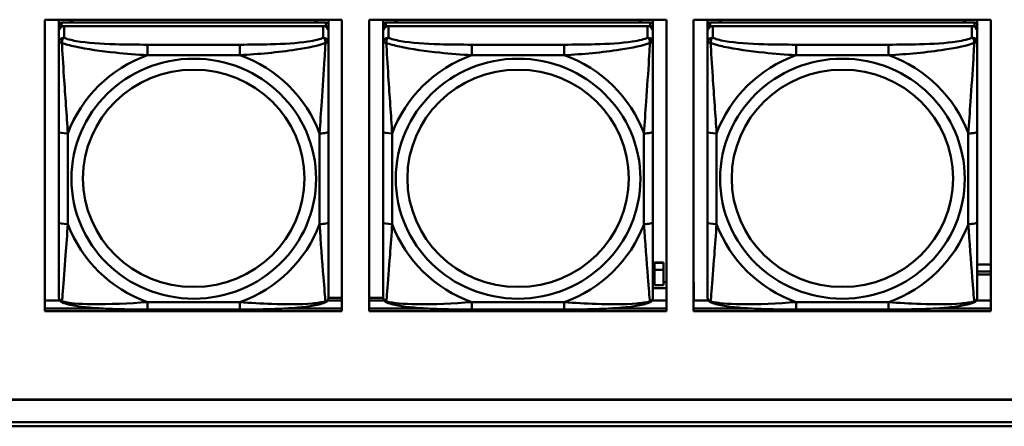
# Model space of a CAD drawing. Header units: inches. Extents: x 7.7 to 68.4, y -5.1 to 39.9.
# Tile 89 of 172: x 47.1 to 49.3, y 13.7 to 14.6. Entities that reach past the tile are written whole.
import ezdxf

# ---------------------------------------------------------------- set-up
doc = ezdxf.new("R2010")
doc.units = ezdxf.units.IN
doc.header["$MEASUREMENT"] = 0
doc.layers.add('Visible Edges(ROSSANSI)', color=7, linetype='Continuous', lineweight=50)
doc.layers.add('Visible Tangent Edges(ROSSANSI)', color=7, linetype='Continuous', lineweight=50)

msp = doc.modelspace()

# ---------------------------------------------------------------- linework, layer by layer
at = {"layer": 'Visible Edges(ROSSANSI)'}
for p, q in [((47.1561, 13.9499), (47.1561, 14.5886)), ((47.1561, 14.5886), (47.8066, 14.5886)), ((47.1868, 14.0363), (47.1868, 14.5886)), ((47.1868, 14.5886), (47.1868, 14.5861)), ((47.1868, 14.5833), (47.1868, 14.5861)), ((47.1868, 14.5466), (47.1868, 14.5833)), ((47.7714, 14.5824), (47.1927, 14.5824)), ((47.1927, 14.5742), (47.7714, 14.5742)), ((47.7655, 14.5742), (47.1986, 14.5742)), ((47.2134, 14.5824), (47.2134, 14.5886)), ((47.2171, 14.5824), (47.2141, 14.5886)), ((47.7501, 14.5886), (47.747, 14.5824)), ((47.7508, 14.5886), (47.7508, 14.5824)), ((47.7773, 14.5886), (47.7773, 14.5767)), ((47.7773, 14.5684), (47.7773, 14.5766)), ((47.8066, 14.5886), (47.8066, 13.9499)), ((47.8661, 13.9499), (47.8661, 14.5886)), ((47.8661, 14.5886), (48.5166, 14.5886)), ((47.8968, 14.0363), (47.8968, 14.5886)), ((47.8968, 14.5886), (47.8968, 14.5861)), ((47.8968, 14.5833), (47.8968, 14.5861)), ((47.8968, 14.5466), (47.8968, 14.5833)), ((48.4814, 14.5824), (47.9027, 14.5824)), ((47.9027, 14.5742), (48.4814, 14.5742)), ((48.4755, 14.5742), (47.9086, 14.5742)), ((47.9234, 14.5824), (47.9234, 14.5886)), ((47.9271, 14.5824), (47.9241, 14.5886)), ((48.4601, 14.5886), (48.457, 14.5824)), ((48.4608, 14.5886), (48.4608, 14.5824)), ((48.4873, 14.5886), (48.4873, 14.5767)), ((48.4873, 14.5684), (48.4873, 14.5766)), ((48.5166, 14.5886), (48.5166, 13.9499)), ((48.5761, 13.9499), (48.5761, 14.5886)), ((48.5761, 14.5886), (49.2266, 14.5886)), ((48.6068, 14.0363), (48.6068, 14.5886)), ((48.6068, 14.5886), (48.6068, 14.5861)), ((48.6068, 14.5833), (48.6068, 14.5861)), ((48.6068, 14.5466), (48.6068, 14.5833)), ((49.1914, 14.5824), (48.6127, 14.5824)), ((48.6127, 14.5742), (49.1914, 14.5742)), ((49.1855, 14.5742), (48.6186, 14.5742)), ((48.6334, 14.5824), (48.6334, 14.5886)), ((48.6371, 14.5824), (48.6341, 14.5886)), ((49.1701, 14.5886), (49.167, 14.5824)), ((49.1708, 14.5886), (49.1708, 14.5824)), ((49.1973, 14.5886), (49.1973, 14.5767)), ((49.1973, 14.5684), (49.1973, 14.5766)), ((49.2266, 14.5886), (49.2266, 13.9499)), ((47.1868, 14.0002), (47.1868, 14.5684)), ((47.1868, 14.5626), (47.1868, 14.006)), ((47.7773, 14.5684), (47.7773, 14.5626)), ((47.7773, 14.5377), (47.7773, 14.5626)), ((47.8968, 14.0002), (47.8968, 14.5684)), ((47.8968, 14.5626), (47.8968, 14.006)), ((48.4873, 14.5684), (48.4873, 14.5626)), ((48.4873, 14.5377), (48.4873, 14.5626)), ((48.6068, 14.0002), (48.6068, 14.5684)), ((48.6068, 14.5626), (48.6068, 14.006)), ((49.1973, 14.5684), (49.1973, 14.5626)), ((49.1973, 14.5377), (49.1973, 14.5626)), ((47.1868, 14.5466), (47.1868, 14.4729)), ((47.8968, 14.5466), (47.8968, 14.4729)), ((48.6068, 14.5466), (48.6068, 14.4729)), ((47.1868, 14.5258), (47.1868, 14.2537)), ((47.8968, 14.5258), (47.8968, 14.2537)), ((48.6068, 14.5258), (48.6068, 14.2537)), ((47.1868, 14.4717), (47.1868, 14.4729)), ((47.8968, 14.4717), (47.8968, 14.4729)), ((48.6068, 14.4717), (48.6068, 14.4729)), ((47.7773, 14.1446), (47.7773, 14.3432)), ((48.4873, 14.1446), (48.4873, 14.3432)), ((49.1973, 14.1446), (49.1973, 14.3432)), ((47.1868, 14.2721), (47.1868, 14.2721)), ((47.1868, 14.2537), (47.1868, 14.2721)), ((47.1868, 14.2354), (47.1868, 14.2721)), ((47.8968, 14.2721), (47.8968, 14.2721)), ((47.8968, 14.2537), (47.8968, 14.2721)), ((47.8968, 14.2354), (47.8968, 14.2721)), ((48.6068, 14.2721), (48.6068, 14.2721)), ((48.6068, 14.2537), (48.6068, 14.2721)), ((48.6068, 14.2354), (48.6068, 14.2721)), ((47.1868, 14.1996), (47.1868, 14.2537)), ((47.8968, 14.1996), (47.8968, 14.2537)), ((48.6068, 14.1995), (48.6068, 14.2537)), ((47.1868, 14.2354), (47.1868, 14.2383)), ((47.1868, 14.2354), (47.1868, 14.1223)), ((47.8968, 14.2354), (47.8968, 14.2382)), ((47.8968, 14.2354), (47.8968, 14.1223)), ((48.6068, 14.2354), (48.6068, 14.2382)), ((48.6068, 14.2354), (48.6068, 14.1223)), ((47.1868, 14.1984), (47.1868, 14.1996)), ((47.8968, 14.1984), (47.8968, 14.1996)), ((48.6068, 14.1984), (48.6068, 14.1995)), ((47.1868, 14.0458), (47.1868, 14.1223)), ((47.8968, 14.0457), (47.8968, 14.1223)), ((48.6068, 14.0457), (48.6068, 14.1223)), ((48.4905, 14.0556), (48.4905, 14.0564)), ((48.5105, 14.0564), (48.4905, 14.0564)), ((48.4905, 14.0408), (48.4905, 14.0556)), ((48.4905, 14.0556), (48.5105, 14.0556)), ((48.5105, 14.0564), (48.5105, 14.0556)), ((48.5105, 14.0556), (48.5105, 14.0408)), ((49.1973, 14.0525), (49.2266, 14.0525)), ((47.1868, 14.0457), (47.1868, 14.0363)), ((47.1868, 14.0363), (47.1868, 14.0363)), ((47.8968, 14.0457), (47.8968, 14.0363)), ((47.8968, 14.0363), (47.8968, 14.0363)), ((48.4905, 14.0408), (48.5105, 14.0408)), ((48.6068, 14.0457), (48.6068, 14.0363)), ((48.6068, 14.0363), (48.6068, 14.0363)), ((49.1973, 14.0367), (49.2266, 14.0367)), ((48.4873, 14.0137), (48.4905, 14.0137)), ((48.5105, 14.0137), (48.5166, 14.0137)), ((48.5761, 14.0137), (48.5765, 14.0137)), ((48.5765, 14.0137), (48.5765, 14.0006)), ((49.2266, 14.0303), (49.1973, 14.0303)), ((47.1868, 14.006), (47.1868, 14.0084)), ((47.1868, 13.9811), (47.1868, 14.006)), ((47.8968, 14.006), (47.8968, 14.0084)), ((47.8968, 13.9811), (47.8968, 14.006)), ((48.4873, 14.0006), (48.5166, 14.0006)), ((48.5105, 14.0071), (48.4905, 14.0071)), ((48.5761, 14.0006), (48.5765, 14.0006)), ((48.5765, 14.0006), (48.5765, 13.9736)), ((48.6068, 14.006), (48.6068, 14.0084)), ((48.6068, 13.9811), (48.6068, 14.006)), ((47.1561, 13.9736), (47.189, 13.9736)), ((47.7751, 13.9736), (47.8066, 13.9736)), ((47.7772, 13.9789), (47.8066, 13.9789)), ((47.8661, 13.9789), (47.8969, 13.9789)), ((47.8661, 13.9736), (47.8989, 13.9736)), ((48.4852, 13.9736), (48.5166, 13.9736)), ((48.5761, 13.9736), (48.6089, 13.9736)), ((49.1952, 13.9736), (49.2266, 13.9736)), ((47.1561, 13.956), (47.2787, 13.956)), ((47.2787, 13.956), (47.1561, 13.956)), ((47.8066, 13.9499), (47.1561, 13.9499)), ((47.5832, 13.9537), (47.3809, 13.9537)), ((47.6855, 13.956), (47.8066, 13.956)), ((47.8066, 13.956), (47.6855, 13.956)), ((47.8661, 13.956), (47.9885, 13.956)), ((47.9885, 13.956), (47.8661, 13.956)), ((48.5166, 13.9499), (47.8661, 13.9499)), ((48.2932, 13.9537), (48.0909, 13.9537)), ((48.3958, 13.956), (48.5166, 13.956)), ((48.5166, 13.956), (48.3958, 13.956)), ((48.5761, 13.956), (48.6982, 13.956)), ((48.6982, 13.956), (48.5761, 13.956)), ((49.2266, 13.9499), (48.5761, 13.9499)), ((49.0032, 13.9536), (48.8009, 13.9536)), ((49.1061, 13.956), (49.2266, 13.956)), ((49.2266, 13.956), (49.1061, 13.956)), ((52.3122, 13.7561), (40.4174, 13.7561)), ((40.4175, 13.7565), (52.3122, 13.7565)), ((40.4675, 13.707), (52.3621, 13.707)), ((52.3623, 13.6977), (40.4676, 13.6977))]:
    msp.add_line(p, q, dxfattribs=at)
for centre, major_axis, ratio, start_param, end_param in [((47.1927, 14.5766), (-0.00591, 0), 0.981793, 4.712366, 6.283162), ((47.1927, 14.5684), (-0.00591, 0), 0.981793, 4.712366, 6.283162), ((47.1986, 14.5626), (-0.0118, 0), 0.981793, 4.712366, 6.283162), ((47.7655, 14.5626), (0.0118, 0), 0.981793, 6.283162, 7.853958), ((47.7714, 14.5766), (0.00591, 0), 0.981793, 6.283162, 7.853958), ((47.7714, 14.5684), (0.00591, 0), 0.981793, 6.283162, 7.853958), ((47.9027, 14.5766), (-0.00591, 0), 0.981793, 4.712366, 6.283162), ((47.9027, 14.5684), (-0.00591, 0), 0.981793, 4.712366, 6.283162), ((47.9086, 14.5626), (-0.0118, 0), 0.981793, 4.712366, 6.283162), ((48.4755, 14.5626), (0.0118, 0), 0.981793, 6.283162, 7.853958), ((48.4814, 14.5766), (0.00591, 0), 0.981793, 6.283162, 7.853958), ((48.4814, 14.5684), (0.00591, 0), 0.981793, 6.283162, 7.853958), ((48.6127, 14.5766), (-0.00591, 0), 0.981793, 4.712366, 6.283162), ((48.6127, 14.5684), (-0.00591, 0), 0.981793, 4.712366, 6.283162), ((48.6186, 14.5626), (-0.0118, 0), 0.981793, 4.712366, 6.283162), ((49.1855, 14.5626), (0.0118, 0), 0.981793, 6.283162, 7.853958), ((49.1914, 14.5766), (0.00591, 0), 0.981793, 6.283162, 7.853958), ((49.1914, 14.5684), (0.00591, 0), 0.981793, 6.283162, 7.853958), ((48.4905, 14.0512), (0, 0.0509), 0.00001, 1.776885, 2.617275), ((48.5105, 14.0512), (0, -0.0509), 0.00001, 4.918477, 5.758866)]:
    msp.add_ellipse(centre, major_axis=major_axis, ratio=ratio, start_param=start_param, end_param=end_param, dxfattribs=at)
for points, knots in [([(47.7773, 14.5377), (47.7773, 14.5337), (47.7773, 14.5285), (47.7773, 14.5156), (47.7773, 14.5075), (47.7773, 14.4879), (47.7773, 14.4762), (47.7773, 14.4501), (47.7773, 14.4359), (47.7773, 14.4075), (47.7773, 14.3933), (47.7773, 14.3671), (47.7773, 14.3551), (47.7773, 14.3432)], [-0.7963813, -0.7963813, -0.7963813, -0.7963813, -0.7327374, -0.7327374, -0.6587673, -0.6587673, -0.5649326, -0.5649326, -0.4570471, -0.4570471, -0.3491616, -0.3491616, -0.2569537, -0.2569537, -0.2569537, -0.2569537]), ([(48.4873, 14.5377), (48.4873, 14.5337), (48.4873, 14.5285), (48.4873, 14.5156), (48.4873, 14.5074), (48.4873, 14.4879), (48.4873, 14.4762), (48.4873, 14.4501), (48.4873, 14.4358), (48.4873, 14.4075), (48.4873, 14.3933), (48.4873, 14.3671), (48.4873, 14.3551), (48.4873, 14.3432)], [-0.7963813, -0.7963813, -0.7963813, -0.7963813, -0.7327374, -0.7327374, -0.6587673, -0.6587673, -0.5649326, -0.5649326, -0.4570471, -0.4570471, -0.3491616, -0.3491616, -0.2569537, -0.2569537, -0.2569537, -0.2569537]), ([(49.1973, 14.5377), (49.1973, 14.5337), (49.1973, 14.5285), (49.1973, 14.5155), (49.1973, 14.5074), (49.1973, 14.4879), (49.1973, 14.4761), (49.1973, 14.45), (49.1973, 14.4358), (49.1973, 14.4075), (49.1973, 14.3933), (49.1973, 14.3671), (49.1973, 14.3551), (49.1973, 14.3432)], [-0.7963813, -0.7963813, -0.7963813, -0.7963813, -0.7327374, -0.7327374, -0.6587673, -0.6587673, -0.5649326, -0.5649326, -0.4570471, -0.4570471, -0.3491616, -0.3491616, -0.2569537, -0.2569537, -0.2569537, -0.2569537]), ([(47.7773, 14.1446), (47.7773, 14.1307), (47.7773, 14.1168), (47.7773, 14.0893), (47.7773, 14.0758), (47.7773, 14.0499), (47.7773, 14.0372), (47.7773, 14.0144), (47.7773, 14.0041), (47.7773, 13.9899), (47.7773, 13.9852), (47.7773, 13.982), (47.7773, 13.9814), (47.7773, 13.9811)], [0.2569517, 0.2569517, 0.2569517, 0.2569517, 0.3649254, 0.3649254, 0.472899, 0.472899, 0.5808726, 0.5808726, 0.6888463, 0.6888463, 0.7733641, 0.7733641, 0.7968199, 0.7968199, 0.7968199, 0.7968199]), ([(48.4873, 14.1446), (48.4873, 14.1307), (48.4873, 14.1168), (48.4873, 14.0893), (48.4873, 14.0758), (48.4873, 14.0498), (48.4873, 14.0372), (48.4873, 14.0144), (48.4873, 14.0041), (48.4873, 13.9899), (48.4873, 13.9852), (48.4873, 13.982), (48.4873, 13.9814), (48.4873, 13.9811)], [0.2569517, 0.2569517, 0.2569517, 0.2569517, 0.3649254, 0.3649254, 0.472899, 0.472899, 0.5808726, 0.5808726, 0.6888463, 0.6888463, 0.7733641, 0.7733641, 0.7968199, 0.7968199, 0.7968199, 0.7968199]), ([(49.1973, 14.1446), (49.1973, 14.1307), (49.1973, 14.1167), (49.1973, 14.0893), (49.1973, 14.0758), (49.1973, 14.0498), (49.1973, 14.0372), (49.1973, 14.0143), (49.1973, 14.0041), (49.1973, 13.9899), (49.1973, 13.9852), (49.1973, 13.9819), (49.1973, 13.9814), (49.1973, 13.9811)], [0.2569517, 0.2569517, 0.2569517, 0.2569517, 0.3649254, 0.3649254, 0.472899, 0.472899, 0.5808726, 0.5808726, 0.6888463, 0.6888463, 0.7733641, 0.7733641, 0.7968199, 0.7968199, 0.7968199, 0.7968199]), ([(47.1948, 13.9688), (47.1937, 13.9692), (47.1927, 13.9699), (47.1907, 13.9714), (47.1898, 13.9724), (47.1885, 13.9743), (47.188, 13.9753), (47.1873, 13.9772), (47.1871, 13.9781), (47.1868, 13.9797), (47.1868, 13.9804), (47.1868, 13.9811)], [0.02510758, 0.02510758, 0.02510758, 0.02510758, 0.03074015, 0.03074015, 0.03637271, 0.03637271, 0.04200527, 0.04200527, 0.04763784, 0.04763784, 0.0532704, 0.0532704, 0.0532704, 0.0532704]), ([(47.3809, 13.9537), (47.3674, 13.9537), (47.3537, 13.9537), (47.3264, 13.9541), (47.3128, 13.9544), (47.286, 13.9555), (47.2726, 13.9562), (47.247, 13.9583), (47.2348, 13.9597), (47.2127, 13.9633), (47.2033, 13.9653), (47.1948, 13.9688)], [0.2569517, 0.2569517, 0.2569517, 0.2569517, 0.3597049, 0.3597049, 0.4624581, 0.4624581, 0.5652113, 0.5652113, 0.6679645, 0.6679645, 0.7707177, 0.7707177, 0.7707177, 0.7707177]), ([(47.7693, 13.9688), (47.7608, 13.9653), (47.7514, 13.9633), (47.7293, 13.9597), (47.7171, 13.9583), (47.6914, 13.9562), (47.6781, 13.9555), (47.6513, 13.9544), (47.6377, 13.9541), (47.6104, 13.9537), (47.5967, 13.9537), (47.5832, 13.9537)], [-0.7703503, -0.7703503, -0.7703503, -0.7703503, -0.667671, -0.667671, -0.5649917, -0.5649917, -0.4623124, -0.4623124, -0.3596331, -0.3596331, -0.2569537, -0.2569537, -0.2569537, -0.2569537]), ([(47.7693, 13.9688), (47.7703, 13.9692), (47.7714, 13.9698), (47.7734, 13.9714), (47.7743, 13.9723), (47.7756, 13.9743), (47.7761, 13.9753), (47.7768, 13.9772), (47.777, 13.9781), (47.7773, 13.9797), (47.7773, 13.9804), (47.7773, 13.9811)], [0.0251072, 0.0251072, 0.0251072, 0.0251072, 0.03073932, 0.03073932, 0.03637143, 0.03637143, 0.04200355, 0.04200355, 0.04763567, 0.04763567, 0.05326779, 0.05326779, 0.05326779, 0.05326779]), ([(47.9048, 13.9688), (47.9037, 13.9692), (47.9027, 13.9698), (47.9007, 13.9714), (47.8998, 13.9723), (47.8985, 13.9743), (47.898, 13.9753), (47.8973, 13.9772), (47.8971, 13.9781), (47.8968, 13.9797), (47.8968, 13.9804), (47.8968, 13.9811)], [0.02510758, 0.02510758, 0.02510758, 0.02510758, 0.03074015, 0.03074015, 0.03637271, 0.03637271, 0.04200527, 0.04200527, 0.04763784, 0.04763784, 0.0532704, 0.0532704, 0.0532704, 0.0532704]), ([(48.0909, 13.9537), (48.0774, 13.9537), (48.0637, 13.9537), (48.0364, 13.9541), (48.0228, 13.9544), (47.996, 13.9555), (47.9826, 13.9562), (47.957, 13.9583), (47.9448, 13.9597), (47.9227, 13.9633), (47.9133, 13.9653), (47.9048, 13.9688)], [0.2569517, 0.2569517, 0.2569517, 0.2569517, 0.3597049, 0.3597049, 0.4624581, 0.4624581, 0.5652113, 0.5652113, 0.6679645, 0.6679645, 0.7707177, 0.7707177, 0.7707177, 0.7707177]), ([(48.4793, 13.9688), (48.4708, 13.9653), (48.4614, 13.9633), (48.4393, 13.9597), (48.4271, 13.9583), (48.4014, 13.9562), (48.3881, 13.9555), (48.3613, 13.9544), (48.3477, 13.9541), (48.3204, 13.9537), (48.3067, 13.9537), (48.2932, 13.9537)], [-0.7703503, -0.7703503, -0.7703503, -0.7703503, -0.667671, -0.667671, -0.5649917, -0.5649917, -0.4623124, -0.4623124, -0.3596331, -0.3596331, -0.2569537, -0.2569537, -0.2569537, -0.2569537]), ([(48.4793, 13.9688), (48.4803, 13.9692), (48.4814, 13.9698), (48.4834, 13.9714), (48.4843, 13.9723), (48.4856, 13.9743), (48.4861, 13.9753), (48.4868, 13.9772), (48.487, 13.9781), (48.4873, 13.9797), (48.4873, 13.9804), (48.4873, 13.9811)], [0.0251072, 0.0251072, 0.0251072, 0.0251072, 0.03073932, 0.03073932, 0.03637143, 0.03637143, 0.04200355, 0.04200355, 0.04763567, 0.04763567, 0.05326779, 0.05326779, 0.05326779, 0.05326779]), ([(48.6148, 13.9688), (48.6137, 13.9692), (48.6127, 13.9698), (48.6107, 13.9714), (48.6098, 13.9723), (48.6085, 13.9743), (48.608, 13.9753), (48.6073, 13.9772), (48.6071, 13.9781), (48.6068, 13.9797), (48.6068, 13.9804), (48.6068, 13.9811)], [0.02510758, 0.02510758, 0.02510758, 0.02510758, 0.03074015, 0.03074015, 0.03637271, 0.03637271, 0.04200527, 0.04200527, 0.04763784, 0.04763784, 0.0532704, 0.0532704, 0.0532704, 0.0532704]), ([(48.8009, 13.9536), (48.7874, 13.9536), (48.7737, 13.9537), (48.7464, 13.9541), (48.7328, 13.9544), (48.706, 13.9555), (48.6926, 13.9562), (48.667, 13.9583), (48.6548, 13.9597), (48.6327, 13.9633), (48.6233, 13.9653), (48.6148, 13.9688)], [0.2569517, 0.2569517, 0.2569517, 0.2569517, 0.3597049, 0.3597049, 0.4624581, 0.4624581, 0.5652113, 0.5652113, 0.6679645, 0.6679645, 0.7707177, 0.7707177, 0.7707177, 0.7707177]), ([(49.1893, 13.9688), (49.1808, 13.9653), (49.1714, 13.9633), (49.1493, 13.9596), (49.1371, 13.9583), (49.1114, 13.9562), (49.0981, 13.9554), (49.0713, 13.9544), (49.0577, 13.9541), (49.0304, 13.9537), (49.0167, 13.9536), (49.0032, 13.9536)], [-0.7703503, -0.7703503, -0.7703503, -0.7703503, -0.667671, -0.667671, -0.5649917, -0.5649917, -0.4623124, -0.4623124, -0.3596331, -0.3596331, -0.2569537, -0.2569537, -0.2569537, -0.2569537]), ([(49.1893, 13.9688), (49.1903, 13.9692), (49.1914, 13.9698), (49.1934, 13.9714), (49.1943, 13.9723), (49.1956, 13.9743), (49.1961, 13.9753), (49.1968, 13.9772), (49.197, 13.9781), (49.1973, 13.9797), (49.1973, 13.9804), (49.1973, 13.9811)], [0.0251072, 0.0251072, 0.0251072, 0.0251072, 0.03073932, 0.03073932, 0.03637143, 0.03637143, 0.04200355, 0.04200355, 0.04763567, 0.04763567, 0.05326779, 0.05326779, 0.05326779, 0.05326779])]:
    msp.add_open_spline(points, degree=3, knots=knots, dxfattribs=at)
at = {"layer": 'Visible Tangent Edges(ROSSANSI)'}
for p, q in [((47.1868, 14.5766), (47.1868, 14.5684)), ((47.1927, 14.5742), (47.1927, 14.5824)), ((47.1986, 14.5493), (47.1986, 14.5742)), ((47.7655, 14.5742), (47.7655, 14.5493)), ((47.7714, 14.5824), (47.7714, 14.5742)), ((47.8968, 14.5766), (47.8968, 14.5684)), ((47.9027, 14.5742), (47.9027, 14.5824)), ((47.9086, 14.5493), (47.9086, 14.5742)), ((48.4755, 14.5742), (48.4755, 14.5493)), ((48.4814, 14.5824), (48.4814, 14.5742)), ((48.6068, 14.5766), (48.6068, 14.5684)), ((48.6127, 14.5742), (48.6127, 14.5824)), ((48.6186, 14.5493), (48.6186, 14.5742)), ((49.1855, 14.5742), (49.1855, 14.5493)), ((49.1914, 14.5824), (49.1914, 14.5742)), ((47.1868, 14.5626), (47.1868, 14.5377)), ((47.8968, 14.5626), (47.8968, 14.5377)), ((48.6068, 14.5626), (48.6068, 14.5377)), ((47.5832, 14.5338), (47.3809, 14.5338)), ((48.2932, 14.5338), (48.0909, 14.5338)), ((49.0032, 14.5338), (48.8009, 14.5338)), ((47.3809, 14.5108), (47.5832, 14.5108)), ((48.0909, 14.5108), (48.2932, 14.5107)), ((48.8009, 14.5107), (49.0032, 14.5107)), ((47.1868, 14.3432), (47.1868, 14.1446)), ((47.2065, 14.1409), (47.2065, 14.3395)), ((47.7576, 14.3395), (47.7576, 14.1409)), ((47.8968, 14.3432), (47.8968, 14.1446)), ((47.9165, 14.1409), (47.9165, 14.3395)), ((48.4676, 14.3395), (48.4676, 14.1409)), ((48.6068, 14.3432), (48.6068, 14.1446)), ((48.6265, 14.1409), (48.6265, 14.3395)), ((49.1776, 14.3395), (49.1776, 14.1408)), ((47.5832, 13.9696), (47.3809, 13.9696)), ((48.2932, 13.9696), (48.0909, 13.9696)), ((49.0032, 13.9696), (48.8009, 13.9696))]:
    msp.add_line(p, q, dxfattribs=at)
for centre, major_axis, ratio, start_param, end_param in [((47.1986, 14.5377), (-0.0118, 0), 0.981793, 4.712366, 6.283162), ((47.7655, 14.5377), (0.0118, 0), 0.981793, 6.283162, 7.853958), ((47.9086, 14.5377), (-0.0118, 0), 0.981793, 4.712366, 6.283162), ((48.4755, 14.5377), (0.0118, 0), 0.981793, 6.283162, 7.853958), ((48.6186, 14.5377), (-0.0118, 0), 0.981793, 4.712366, 6.283162), ((49.1855, 14.5377), (0.0118, 0), 0.981793, 6.283162, 7.853958), ((47.3809, 14.5145), (0, 0.0197), 0.00001, 4.521276, 6.092076), ((47.5832, 14.5145), (0, 0.0197), 0.00001, 4.521275, 6.092071), ((48.0909, 14.5145), (0, 0.0197), 0.00001, 4.521276, 6.092076), ((48.2932, 14.5145), (0, 0.0197), 0.00001, 4.521275, 6.092071), ((48.8009, 14.5145), (0, 0.0197), 0.00001, 4.521276, 6.092076), ((49.0032, 14.5145), (0, 0.0197), 0.00001, 4.521275, 6.092071), ((47.4821, 14.2402), (-0.2936, 0), 0.981793, 5.064132, 5.931395), ((47.4821, 14.2402), (0.2936, 0), 0.981793, 0.351743, 1.219006), ((48.1921, 14.2402), (-0.2936, 0), 0.981793, 5.064132, 5.931395), ((48.1921, 14.2402), (0.2936, 0), 0.981793, 0.351743, 1.219006), ((48.9021, 14.2402), (-0.2936, 0), 0.981793, 5.064132, 5.931395), ((48.9021, 14.2402), (0.2936, 0), 0.981793, 0.351743, 1.219006), ((47.2065, 14.3432), (-0.0197, 0), 0.189952, 0.000005, 1.570801), ((47.7576, 14.3432), (0.0197, 0), 0.189952, 4.712393, 6.28319), ((47.9165, 14.3432), (-0.0197, 0), 0.189952, 0.000005, 1.570801), ((48.4676, 14.3432), (0.0197, 0), 0.189952, 4.712393, 6.28319), ((48.6265, 14.3432), (-0.0197, 0), 0.189952, 0.000005, 1.570801), ((49.1776, 14.3432), (0.0197, 0), 0.189952, 4.712393, 6.28319), ((47.2065, 14.1446), (-0.0197, 0), 0.189952, 0.000005, 1.570801), ((47.4821, 14.2402), (-0.2936, 0), 0.981793, 0.351743, 1.219006), ((47.4821, 14.2402), (0.2936, 0), 0.981793, 5.064132, 5.931395), ((47.7576, 14.1446), (0.0197, 0), 0.189952, 4.712393, 6.28319), ((47.9165, 14.1446), (-0.0197, 0), 0.189952, 0.000005, 1.570801), ((48.1921, 14.2402), (-0.2936, 0), 0.981793, 0.351743, 1.219006), ((48.1921, 14.2402), (0.2936, 0), 0.981793, 5.064132, 5.931395), ((48.4676, 14.1446), (0.0197, 0), 0.189952, 4.712393, 6.28319), ((48.6265, 14.1446), (-0.0197, 0), 0.189952, 0.000005, 1.570801), ((48.9021, 14.2402), (-0.2936, 0), 0.981793, 0.351743, 1.219006), ((48.9021, 14.2402), (0.2936, 0), 0.981793, 5.064132, 5.931395), ((49.1776, 14.1446), (0.0197, 0), 0.189952, 4.712393, 6.28319), ((47.3809, 13.9734), (0, -0.0197), 0.00001, 6.283183, 7.662868), ((47.5832, 13.9734), (0, -0.0197), 0.00001, 6.283181, 7.662868), ((48.0909, 13.9733), (0, -0.0197), 0.00001, 0.000001, 1.379683), ((48.2932, 13.9733), (0, -0.0197), 0.00001, 6.283181, 7.662868), ((48.8009, 13.9733), (0, -0.0197), 0.00001, 6.283179, 7.662868), ((49.0032, 13.9733), (0, -0.0197), 0.00001, 6.283181, 7.662868)]:
    msp.add_ellipse(centre, major_axis=major_axis, ratio=ratio, start_param=start_param, end_param=end_param, dxfattribs=at)
for centre, major_axis in [((47.4821, 14.2402), (-0.2678, 0)), ((48.1921, 14.2402), (-0.2678, 0)), ((48.9021, 14.2402), (-0.2678, 0)), ((47.4821, 14.241), (-0.2424, 0)), ((48.1921, 14.241), (-0.2424, 0)), ((48.9021, 14.241), (-0.2424, 0))]:
    msp.add_ellipse(centre, major_axis=major_axis, ratio=0.981793, dxfattribs=at)
for points, knots in [([(47.1936, 14.5378), (47.1936, 14.5389), (47.1937, 14.5399), (47.1939, 14.5419), (47.1941, 14.5429), (47.1945, 14.5444), (47.1947, 14.5449), (47.1951, 14.5456), (47.1952, 14.5458), (47.1955, 14.5464), (47.1957, 14.5467), (47.1963, 14.5475), (47.1967, 14.5479), (47.1976, 14.5487), (47.1981, 14.549), (47.1986, 14.5493)], [-0.00023197, -0.00023197, -0.00023197, -0.00023197, 0.00913095, 0.00913095, 0.01983142, 0.01983142, 0.02651922, 0.02651922, 0.02986312, 0.02986312, 0.03521335, 0.03521335, 0.04377373, 0.04377373, 0.0532704, 0.0532704, 0.0532704, 0.0532704]), ([(47.3809, 14.5338), (47.3573, 14.5338), (47.3333, 14.534), (47.3099, 14.5348), (47.2792, 14.5357), (47.2483, 14.5377), (47.2251, 14.5417), (47.2131, 14.5438), (47.2035, 14.5464), (47.1986, 14.5493)], [0.2569537, 0.2569537, 0.2569537, 0.2569537, 0.4371919, 0.4371919, 0.4371919, 0.6739428, 0.6739428, 0.6739428, 0.7963818, 0.7963818, 0.7963818, 0.7963818]), ([(47.7655, 14.5493), (47.7598, 14.5458), (47.7473, 14.5428), (47.7321, 14.5406), (47.7087, 14.5372), (47.6795, 14.5355), (47.6505, 14.5346), (47.6283, 14.534), (47.6056, 14.5338), (47.5832, 14.5338)], [-0.7968224, -0.7968224, -0.7968224, -0.7968224, -0.6514613, -0.6514613, -0.6514613, -0.427691, -0.427691, -0.427691, -0.2569517, -0.2569517, -0.2569517, -0.2569517]), ([(47.7655, 14.5493), (47.7661, 14.549), (47.7666, 14.5487), (47.7674, 14.5479), (47.7678, 14.5475), (47.7684, 14.5467), (47.7686, 14.5464), (47.7689, 14.5458), (47.7691, 14.5456), (47.7694, 14.5449), (47.7696, 14.5443), (47.77, 14.5429), (47.7702, 14.5419), (47.7705, 14.5399), (47.7705, 14.5389), (47.7705, 14.5378)], [-0.0532704, -0.0532704, -0.0532704, -0.0532704, -0.04377373, -0.04377373, -0.03521335, -0.03521335, -0.02986312, -0.02986312, -0.02651922, -0.02651922, -0.01983142, -0.01983142, -0.00913095, -0.00913095, 0.00023197, 0.00023197, 0.00023197, 0.00023197]), ([(47.9036, 14.5378), (47.9036, 14.5389), (47.9037, 14.5399), (47.9039, 14.5419), (47.9041, 14.5429), (47.9045, 14.5443), (47.9047, 14.5448), (47.9051, 14.5456), (47.9052, 14.5458), (47.9055, 14.5464), (47.9057, 14.5467), (47.9063, 14.5475), (47.9067, 14.5479), (47.9076, 14.5487), (47.9081, 14.549), (47.9086, 14.5493)], [-0.00023197, -0.00023197, -0.00023197, -0.00023197, 0.00913095, 0.00913095, 0.01983142, 0.01983142, 0.02651922, 0.02651922, 0.02986312, 0.02986312, 0.03521335, 0.03521335, 0.04377373, 0.04377373, 0.0532704, 0.0532704, 0.0532704, 0.0532704]), ([(48.0909, 14.5338), (48.0673, 14.5338), (48.0433, 14.534), (48.0199, 14.5347), (47.9892, 14.5357), (47.9583, 14.5377), (47.9351, 14.5417), (47.9231, 14.5438), (47.9135, 14.5463), (47.9086, 14.5493)], [0.2569537, 0.2569537, 0.2569537, 0.2569537, 0.4371919, 0.4371919, 0.4371919, 0.6739428, 0.6739428, 0.6739428, 0.7963818, 0.7963818, 0.7963818, 0.7963818]), ([(48.4755, 14.5493), (48.4698, 14.5458), (48.4573, 14.5428), (48.4421, 14.5406), (48.4187, 14.5372), (48.3895, 14.5355), (48.3605, 14.5346), (48.3383, 14.534), (48.3156, 14.5338), (48.2932, 14.5338)], [-0.7968224, -0.7968224, -0.7968224, -0.7968224, -0.6514613, -0.6514613, -0.6514613, -0.427691, -0.427691, -0.427691, -0.2569517, -0.2569517, -0.2569517, -0.2569517]), ([(48.4755, 14.5493), (48.4761, 14.549), (48.4766, 14.5487), (48.4774, 14.5479), (48.4778, 14.5475), (48.4784, 14.5467), (48.4786, 14.5463), (48.4789, 14.5458), (48.4791, 14.5455), (48.4794, 14.5448), (48.4796, 14.5443), (48.48, 14.5429), (48.4802, 14.5419), (48.4805, 14.5399), (48.4805, 14.5389), (48.4805, 14.5378)], [-0.0532704, -0.0532704, -0.0532704, -0.0532704, -0.04377373, -0.04377373, -0.03521335, -0.03521335, -0.02986312, -0.02986312, -0.02651922, -0.02651922, -0.01983142, -0.01983142, -0.00913095, -0.00913095, 0.00023197, 0.00023197, 0.00023197, 0.00023197]), ([(48.6136, 14.5378), (48.6136, 14.5389), (48.6137, 14.5399), (48.6139, 14.5419), (48.6141, 14.5429), (48.6145, 14.5443), (48.6147, 14.5448), (48.6151, 14.5455), (48.6152, 14.5458), (48.6155, 14.5463), (48.6157, 14.5467), (48.6163, 14.5475), (48.6167, 14.5479), (48.6176, 14.5487), (48.6181, 14.549), (48.6186, 14.5493)], [-0.00023197, -0.00023197, -0.00023197, -0.00023197, 0.00913095, 0.00913095, 0.01983142, 0.01983142, 0.02651922, 0.02651922, 0.02986312, 0.02986312, 0.03521335, 0.03521335, 0.04377373, 0.04377373, 0.0532704, 0.0532704, 0.0532704, 0.0532704]), ([(48.8009, 14.5338), (48.7773, 14.5338), (48.7533, 14.534), (48.7299, 14.5347), (48.6992, 14.5357), (48.6683, 14.5377), (48.6451, 14.5417), (48.6331, 14.5437), (48.6235, 14.5463), (48.6186, 14.5493)], [0.2569537, 0.2569537, 0.2569537, 0.2569537, 0.4371919, 0.4371919, 0.4371919, 0.6739428, 0.6739428, 0.6739428, 0.7963818, 0.7963818, 0.7963818, 0.7963818]), ([(49.1855, 14.5493), (49.1798, 14.5458), (49.1673, 14.5428), (49.1521, 14.5406), (49.1287, 14.5371), (49.0995, 14.5354), (49.0705, 14.5346), (49.0483, 14.534), (49.0256, 14.5338), (49.0032, 14.5338)], [-0.7968224, -0.7968224, -0.7968224, -0.7968224, -0.6514613, -0.6514613, -0.6514613, -0.427691, -0.427691, -0.427691, -0.2569517, -0.2569517, -0.2569517, -0.2569517]), ([(49.1855, 14.5493), (49.1861, 14.549), (49.1866, 14.5487), (49.1874, 14.5479), (49.1878, 14.5474), (49.1884, 14.5467), (49.1886, 14.5463), (49.1889, 14.5458), (49.1891, 14.5455), (49.1894, 14.5448), (49.1896, 14.5443), (49.19, 14.5429), (49.1902, 14.5419), (49.1905, 14.5399), (49.1905, 14.5389), (49.1905, 14.5378)], [-0.0532704, -0.0532704, -0.0532704, -0.0532704, -0.04377373, -0.04377373, -0.03521335, -0.03521335, -0.02986312, -0.02986312, -0.02651922, -0.02651922, -0.01983142, -0.01983142, -0.00913095, -0.00913095, 0.00023197, 0.00023197, 0.00023197, 0.00023197]), ([(47.1868, 14.5377), (47.1868, 14.538), (47.1869, 14.5382), (47.1871, 14.5385), (47.1873, 14.5387), (47.1877, 14.5388), (47.1878, 14.5389), (47.1882, 14.5389), (47.1883, 14.5389), (47.1887, 14.5389), (47.189, 14.5389), (47.1899, 14.5388), (47.1906, 14.5387), (47.192, 14.5383), (47.1928, 14.5381), (47.1936, 14.5378)], [-0.0532704, -0.0532704, -0.0532704, -0.0532704, -0.04377373, -0.04377373, -0.03521335, -0.03521335, -0.02986312, -0.02986312, -0.02651922, -0.02651922, -0.01983142, -0.01983142, -0.00913095, -0.00913095, 0.00023197, 0.00023197, 0.00023197, 0.00023197]), ([(47.1868, 14.5377), (47.1868, 14.5286), (47.1868, 14.5133), (47.1868, 14.4962), (47.1868, 14.4698), (47.1868, 14.4395), (47.1868, 14.4101), (47.1868, 14.3876), (47.1868, 14.3652), (47.1868, 14.3432)], [-0.7968224, -0.7968224, -0.7968224, -0.7968224, -0.6514613, -0.6514613, -0.6514613, -0.427691, -0.427691, -0.427691, -0.2569517, -0.2569517, -0.2569517, -0.2569517]), ([(47.1936, 14.5378), (47.2013, 14.5349), (47.2113, 14.532), (47.2483, 14.5238), (47.2801, 14.5195), (47.3343, 14.5139), (47.3575, 14.5121), (47.3809, 14.5108)], [-0.7478145, -0.7478145, -0.7478145, -0.7478145, -0.6493253, -0.6493253, -0.427691, -0.427691, -0.2569537, -0.2569537, -0.2569537, -0.2569537]), ([(47.2065, 14.3395), (47.2041, 14.3792), (47.2008, 14.4214), (47.1962, 14.4913), (47.1946, 14.5188), (47.1936, 14.5378)], [0.2569517, 0.2569517, 0.2569517, 0.2569517, 0.5559983, 0.5559983, 0.7482818, 0.7482818, 0.7482818, 0.7482818]), ([(47.5832, 14.5108), (47.6237, 14.5131), (47.6661, 14.5169), (47.7317, 14.5269), (47.7561, 14.532), (47.7705, 14.5378)], [0.2569517, 0.2569517, 0.2569517, 0.2569517, 0.5559983, 0.5559983, 0.7482818, 0.7482818, 0.7482818, 0.7482818]), ([(47.7705, 14.5378), (47.77, 14.5278), (47.7693, 14.5157), (47.7669, 14.4736), (47.7646, 14.4405), (47.7607, 14.3854), (47.7591, 14.3624), (47.7576, 14.3395)], [-0.7478145, -0.7478145, -0.7478145, -0.7478145, -0.6493253, -0.6493253, -0.427691, -0.427691, -0.2569537, -0.2569537, -0.2569537, -0.2569537]), ([(47.7705, 14.5378), (47.7713, 14.5381), (47.7721, 14.5383), (47.7735, 14.5387), (47.7742, 14.5388), (47.7751, 14.5389), (47.7754, 14.5389), (47.7758, 14.5389), (47.776, 14.5389), (47.7763, 14.5388), (47.7765, 14.5388), (47.7768, 14.5386), (47.777, 14.5385), (47.7773, 14.5382), (47.7773, 14.538), (47.7773, 14.5377)], [-0.00023197, -0.00023197, -0.00023197, -0.00023197, 0.00913095, 0.00913095, 0.01983142, 0.01983142, 0.02651922, 0.02651922, 0.02986312, 0.02986312, 0.03521335, 0.03521335, 0.04377373, 0.04377373, 0.0532704, 0.0532704, 0.0532704, 0.0532704]), ([(47.8968, 14.5377), (47.8968, 14.538), (47.8969, 14.5382), (47.8971, 14.5385), (47.8973, 14.5386), (47.8977, 14.5388), (47.8978, 14.5388), (47.8982, 14.5389), (47.8983, 14.5389), (47.8987, 14.5389), (47.899, 14.5389), (47.8999, 14.5388), (47.9006, 14.5387), (47.902, 14.5383), (47.9028, 14.5381), (47.9036, 14.5378)], [-0.0532704, -0.0532704, -0.0532704, -0.0532704, -0.04377373, -0.04377373, -0.03521335, -0.03521335, -0.02986312, -0.02986312, -0.02651922, -0.02651922, -0.01983142, -0.01983142, -0.00913095, -0.00913095, 0.00023197, 0.00023197, 0.00023197, 0.00023197]), ([(47.8968, 14.5377), (47.8968, 14.5286), (47.8968, 14.5133), (47.8968, 14.4962), (47.8968, 14.4697), (47.8968, 14.4394), (47.8968, 14.4101), (47.8968, 14.3876), (47.8968, 14.3652), (47.8968, 14.3432)], [-0.7968224, -0.7968224, -0.7968224, -0.7968224, -0.6514613, -0.6514613, -0.6514613, -0.427691, -0.427691, -0.427691, -0.2569517, -0.2569517, -0.2569517, -0.2569517]), ([(47.9036, 14.5378), (47.9113, 14.5348), (47.9213, 14.532), (47.9583, 14.5238), (47.9901, 14.5195), (48.0443, 14.5139), (48.0675, 14.5121), (48.0909, 14.5108)], [-0.7478145, -0.7478145, -0.7478145, -0.7478145, -0.6493253, -0.6493253, -0.427691, -0.427691, -0.2569537, -0.2569537, -0.2569537, -0.2569537]), ([(47.9165, 14.3395), (47.9141, 14.3792), (47.9108, 14.4213), (47.9062, 14.4913), (47.9046, 14.5188), (47.9036, 14.5378)], [0.2569517, 0.2569517, 0.2569517, 0.2569517, 0.5559983, 0.5559983, 0.7482818, 0.7482818, 0.7482818, 0.7482818]), ([(48.2932, 14.5107), (48.3337, 14.5131), (48.3761, 14.5168), (48.4417, 14.5269), (48.4661, 14.532), (48.4805, 14.5378)], [0.2569517, 0.2569517, 0.2569517, 0.2569517, 0.5559983, 0.5559983, 0.7482818, 0.7482818, 0.7482818, 0.7482818]), ([(48.4805, 14.5378), (48.48, 14.5278), (48.4793, 14.5157), (48.4769, 14.4736), (48.4746, 14.4405), (48.4707, 14.3854), (48.4691, 14.3624), (48.4676, 14.3395)], [-0.7478145, -0.7478145, -0.7478145, -0.7478145, -0.6493253, -0.6493253, -0.427691, -0.427691, -0.2569537, -0.2569537, -0.2569537, -0.2569537]), ([(48.4805, 14.5378), (48.4813, 14.5381), (48.4821, 14.5383), (48.4835, 14.5387), (48.4842, 14.5388), (48.4851, 14.5389), (48.4854, 14.5389), (48.4858, 14.5389), (48.486, 14.5389), (48.4863, 14.5388), (48.4865, 14.5388), (48.4868, 14.5386), (48.487, 14.5385), (48.4873, 14.5382), (48.4873, 14.5379), (48.4873, 14.5377)], [-0.00023197, -0.00023197, -0.00023197, -0.00023197, 0.00913095, 0.00913095, 0.01983142, 0.01983142, 0.02651922, 0.02651922, 0.02986312, 0.02986312, 0.03521335, 0.03521335, 0.04377373, 0.04377373, 0.0532704, 0.0532704, 0.0532704, 0.0532704]), ([(48.6068, 14.5377), (48.6068, 14.5379), (48.6069, 14.5382), (48.6071, 14.5385), (48.6073, 14.5386), (48.6077, 14.5388), (48.6078, 14.5388), (48.6082, 14.5389), (48.6083, 14.5389), (48.6087, 14.5389), (48.609, 14.5389), (48.6099, 14.5388), (48.6106, 14.5387), (48.612, 14.5383), (48.6128, 14.5381), (48.6136, 14.5378)], [-0.0532704, -0.0532704, -0.0532704, -0.0532704, -0.04377373, -0.04377373, -0.03521335, -0.03521335, -0.02986312, -0.02986312, -0.02651922, -0.02651922, -0.01983142, -0.01983142, -0.00913095, -0.00913095, 0.00023197, 0.00023197, 0.00023197, 0.00023197]), ([(48.6068, 14.5377), (48.6068, 14.5286), (48.6068, 14.5133), (48.6068, 14.4962), (48.6068, 14.4697), (48.6068, 14.4394), (48.6068, 14.41), (48.6068, 14.3876), (48.6068, 14.3652), (48.6068, 14.3432)], [-0.7968224, -0.7968224, -0.7968224, -0.7968224, -0.6514613, -0.6514613, -0.6514613, -0.427691, -0.427691, -0.427691, -0.2569517, -0.2569517, -0.2569517, -0.2569517]), ([(48.6136, 14.5378), (48.6213, 14.5348), (48.6313, 14.5319), (48.6683, 14.5238), (48.7001, 14.5195), (48.7543, 14.5139), (48.7775, 14.5121), (48.8009, 14.5107)], [-0.7478145, -0.7478145, -0.7478145, -0.7478145, -0.6493253, -0.6493253, -0.427691, -0.427691, -0.2569537, -0.2569537, -0.2569537, -0.2569537]), ([(48.6265, 14.3395), (48.6241, 14.3792), (48.6208, 14.4213), (48.6162, 14.4913), (48.6146, 14.5188), (48.6136, 14.5378)], [0.2569517, 0.2569517, 0.2569517, 0.2569517, 0.5559983, 0.5559983, 0.7482818, 0.7482818, 0.7482818, 0.7482818]), ([(49.0032, 14.5107), (49.0437, 14.5131), (49.0861, 14.5168), (49.1517, 14.5269), (49.1761, 14.532), (49.1905, 14.5378)], [0.2569517, 0.2569517, 0.2569517, 0.2569517, 0.5559983, 0.5559983, 0.7482818, 0.7482818, 0.7482818, 0.7482818]), ([(49.1905, 14.5378), (49.19, 14.5278), (49.1893, 14.5157), (49.1869, 14.4736), (49.1846, 14.4404), (49.1807, 14.3854), (49.1791, 14.3623), (49.1776, 14.3395)], [-0.7478145, -0.7478145, -0.7478145, -0.7478145, -0.6493253, -0.6493253, -0.427691, -0.427691, -0.2569537, -0.2569537, -0.2569537, -0.2569537]), ([(49.1905, 14.5378), (49.1913, 14.538), (49.1921, 14.5383), (49.1935, 14.5387), (49.1942, 14.5388), (49.1951, 14.5389), (49.1954, 14.5389), (49.1958, 14.5389), (49.196, 14.5389), (49.1963, 14.5388), (49.1965, 14.5388), (49.1968, 14.5386), (49.197, 14.5385), (49.1973, 14.5381), (49.1973, 14.5379), (49.1973, 14.5377)], [-0.00023197, -0.00023197, -0.00023197, -0.00023197, 0.00913095, 0.00913095, 0.01983142, 0.01983142, 0.02651922, 0.02651922, 0.02986312, 0.02986312, 0.03521335, 0.03521335, 0.04377373, 0.04377373, 0.0532704, 0.0532704, 0.0532704, 0.0532704]), ([(47.1868, 14.1446), (47.1868, 14.1214), (47.1868, 14.098), (47.1868, 14.0758), (47.1868, 14.0467), (47.1868, 14.0184), (47.1868, 13.9995), (47.1868, 13.9898), (47.1868, 13.9829), (47.1868, 13.9811)], [0.2569537, 0.2569537, 0.2569537, 0.2569537, 0.4371919, 0.4371919, 0.4371919, 0.6739428, 0.6739428, 0.6739428, 0.7963818, 0.7963818, 0.7963818, 0.7963818]), ([(47.1936, 13.9715), (47.1941, 13.9765), (47.1948, 13.9841), (47.1972, 14.0147), (47.1995, 14.0438), (47.2034, 14.0953), (47.2051, 14.1179), (47.2065, 14.1409)], [-0.7478145, -0.7478145, -0.7478145, -0.7478145, -0.6493253, -0.6493253, -0.427691, -0.427691, -0.2569537, -0.2569537, -0.2569537, -0.2569537]), ([(47.7576, 14.1409), (47.76, 14.1011), (47.7633, 14.0601), (47.7679, 14.0011), (47.7696, 13.9807), (47.7705, 13.9714)], [0.2569517, 0.2569517, 0.2569517, 0.2569517, 0.5559983, 0.5559983, 0.7482818, 0.7482818, 0.7482818, 0.7482818]), ([(47.8968, 14.1446), (47.8968, 14.1214), (47.8968, 14.098), (47.8968, 14.0758), (47.8968, 14.0467), (47.8968, 14.0184), (47.8968, 13.9995), (47.8968, 13.9898), (47.8968, 13.9829), (47.8968, 13.9811)], [0.2569537, 0.2569537, 0.2569537, 0.2569537, 0.4371919, 0.4371919, 0.4371919, 0.6739428, 0.6739428, 0.6739428, 0.7963818, 0.7963818, 0.7963818, 0.7963818]), ([(47.9036, 13.9714), (47.9041, 13.9765), (47.9048, 13.9841), (47.9072, 14.0147), (47.9095, 14.0438), (47.9134, 14.0953), (47.9151, 14.1179), (47.9165, 14.1409)], [-0.7478145, -0.7478145, -0.7478145, -0.7478145, -0.6493253, -0.6493253, -0.427691, -0.427691, -0.2569537, -0.2569537, -0.2569537, -0.2569537]), ([(48.4676, 14.1409), (48.47, 14.1011), (48.4733, 14.06), (48.4779, 14.0011), (48.4796, 13.9806), (48.4805, 13.9714)], [0.2569517, 0.2569517, 0.2569517, 0.2569517, 0.5559983, 0.5559983, 0.7482818, 0.7482818, 0.7482818, 0.7482818]), ([(48.6068, 14.1446), (48.6068, 14.1214), (48.6068, 14.098), (48.6068, 14.0758), (48.6068, 14.0466), (48.6068, 14.0183), (48.6068, 13.9995), (48.6068, 13.9897), (48.6068, 13.9829), (48.6068, 13.9811)], [0.2569537, 0.2569537, 0.2569537, 0.2569537, 0.4371919, 0.4371919, 0.4371919, 0.6739428, 0.6739428, 0.6739428, 0.7963818, 0.7963818, 0.7963818, 0.7963818]), ([(48.6136, 13.9714), (48.6141, 13.9765), (48.6148, 13.9841), (48.6172, 14.0147), (48.6195, 14.0438), (48.6234, 14.0953), (48.6251, 14.1179), (48.6265, 14.1409)], [-0.7478145, -0.7478145, -0.7478145, -0.7478145, -0.6493253, -0.6493253, -0.427691, -0.427691, -0.2569537, -0.2569537, -0.2569537, -0.2569537]), ([(49.1776, 14.1408), (49.18, 14.1011), (49.1833, 14.06), (49.1879, 14.0011), (49.1896, 13.9806), (49.1905, 13.9714)], [0.2569517, 0.2569517, 0.2569517, 0.2569517, 0.5559983, 0.5559983, 0.7482818, 0.7482818, 0.7482818, 0.7482818]), ([(47.1936, 13.9715), (47.1928, 13.9717), (47.192, 13.972), (47.1906, 13.9729), (47.1899, 13.9734), (47.189, 13.9744), (47.1887, 13.9748), (47.1883, 13.9754), (47.1881, 13.9756), (47.1878, 13.9762), (47.1877, 13.9765), (47.1873, 13.9775), (47.1871, 13.9781), (47.1868, 13.9795), (47.1868, 13.9803), (47.1868, 13.9811)], [-0.00023197, -0.00023197, -0.00023197, -0.00023197, 0.00913095, 0.00913095, 0.01983142, 0.01983142, 0.02651922, 0.02651922, 0.02986312, 0.02986312, 0.03521335, 0.03521335, 0.04377373, 0.04377373, 0.0532704, 0.0532704, 0.0532704, 0.0532704]), ([(47.1948, 13.9688), (47.1946, 13.9689), (47.1945, 13.969), (47.1941, 13.9693), (47.1939, 13.9696), (47.1937, 13.9704), (47.1936, 13.9709), (47.1936, 13.9715)], [-0.02510758, -0.02510758, -0.02510758, -0.02510758, -0.01983142, -0.01983142, -0.00913095, -0.00913095, 0.00023197, 0.00023197, 0.00023197, 0.00023197]), ([(47.3809, 13.9696), (47.3404, 13.9672), (47.2981, 13.9646), (47.2324, 13.9656), (47.208, 13.9675), (47.1936, 13.9715)], [0.2569517, 0.2569517, 0.2569517, 0.2569517, 0.5559983, 0.5559983, 0.7482818, 0.7482818, 0.7482818, 0.7482818]), ([(47.7705, 13.9714), (47.7628, 13.9695), (47.7528, 13.9679), (47.7158, 13.9646), (47.684, 13.9648), (47.6298, 13.9668), (47.6066, 13.9682), (47.5832, 13.9696)], [-0.7478145, -0.7478145, -0.7478145, -0.7478145, -0.6493253, -0.6493253, -0.427691, -0.427691, -0.2569537, -0.2569537, -0.2569537, -0.2569537]), ([(47.7705, 13.9714), (47.7705, 13.9709), (47.7704, 13.9704), (47.7702, 13.9696), (47.77, 13.9693), (47.7696, 13.9689), (47.7694, 13.9689), (47.7693, 13.9688)], [-0.00023197, -0.00023197, -0.00023197, -0.00023197, 0.00913095, 0.00913095, 0.01983142, 0.01983142, 0.0251072, 0.0251072, 0.0251072, 0.0251072]), ([(47.7773, 13.9811), (47.7773, 13.9803), (47.7773, 13.9795), (47.777, 13.9781), (47.7768, 13.9775), (47.7764, 13.9765), (47.7763, 13.9762), (47.776, 13.9756), (47.7758, 13.9754), (47.7754, 13.9747), (47.7751, 13.9743), (47.7742, 13.9734), (47.7735, 13.9729), (47.7721, 13.972), (47.7713, 13.9717), (47.7705, 13.9714)], [-0.05326779, -0.05326779, -0.05326779, -0.05326779, -0.04377373, -0.04377373, -0.03521335, -0.03521335, -0.02986312, -0.02986312, -0.02651922, -0.02651922, -0.01983142, -0.01983142, -0.00913095, -0.00913095, 0.00023197, 0.00023197, 0.00023197, 0.00023197]), ([(47.9036, 13.9714), (47.9028, 13.9717), (47.902, 13.972), (47.9006, 13.9729), (47.8999, 13.9734), (47.899, 13.9743), (47.8987, 13.9747), (47.8983, 13.9754), (47.8981, 13.9756), (47.8978, 13.9761), (47.8977, 13.9765), (47.8973, 13.9775), (47.8971, 13.9781), (47.8968, 13.9795), (47.8968, 13.9803), (47.8968, 13.9811)], [-0.00023197, -0.00023197, -0.00023197, -0.00023197, 0.00913095, 0.00913095, 0.01983142, 0.01983142, 0.02651922, 0.02651922, 0.02986312, 0.02986312, 0.03521335, 0.03521335, 0.04377373, 0.04377373, 0.0532704, 0.0532704, 0.0532704, 0.0532704]), ([(47.9048, 13.9688), (47.9046, 13.9689), (47.9045, 13.9689), (47.9041, 13.9693), (47.9039, 13.9696), (47.9037, 13.9704), (47.9036, 13.9709), (47.9036, 13.9714)], [-0.02510758, -0.02510758, -0.02510758, -0.02510758, -0.01983142, -0.01983142, -0.00913095, -0.00913095, 0.00023197, 0.00023197, 0.00023197, 0.00023197]), ([(48.0909, 13.9696), (48.0504, 13.9672), (48.0081, 13.9645), (47.9424, 13.9655), (47.918, 13.9675), (47.9036, 13.9714)], [0.2569517, 0.2569517, 0.2569517, 0.2569517, 0.5559983, 0.5559983, 0.7482818, 0.7482818, 0.7482818, 0.7482818]), ([(48.4805, 13.9714), (48.4728, 13.9694), (48.4628, 13.9678), (48.4258, 13.9645), (48.394, 13.9647), (48.3398, 13.9668), (48.3166, 13.9682), (48.2932, 13.9696)], [-0.7478145, -0.7478145, -0.7478145, -0.7478145, -0.6493253, -0.6493253, -0.427691, -0.427691, -0.2569537, -0.2569537, -0.2569537, -0.2569537]), ([(48.4805, 13.9714), (48.4805, 13.9709), (48.4804, 13.9704), (48.4802, 13.9696), (48.48, 13.9693), (48.4796, 13.9689), (48.4794, 13.9688), (48.4793, 13.9688)], [-0.00023197, -0.00023197, -0.00023197, -0.00023197, 0.00913095, 0.00913095, 0.01983142, 0.01983142, 0.0251072, 0.0251072, 0.0251072, 0.0251072]), ([(48.4873, 13.9811), (48.4873, 13.9803), (48.4873, 13.9795), (48.487, 13.9781), (48.4868, 13.9775), (48.4864, 13.9765), (48.4863, 13.9761), (48.486, 13.9756), (48.4858, 13.9754), (48.4854, 13.9747), (48.4851, 13.9743), (48.4842, 13.9734), (48.4835, 13.9728), (48.4821, 13.972), (48.4813, 13.9717), (48.4805, 13.9714)], [-0.05326779, -0.05326779, -0.05326779, -0.05326779, -0.04377373, -0.04377373, -0.03521335, -0.03521335, -0.02986312, -0.02986312, -0.02651922, -0.02651922, -0.01983142, -0.01983142, -0.00913095, -0.00913095, 0.00023197, 0.00023197, 0.00023197, 0.00023197]), ([(48.6136, 13.9714), (48.6128, 13.9717), (48.612, 13.972), (48.6106, 13.9728), (48.6099, 13.9734), (48.609, 13.9743), (48.6087, 13.9747), (48.6083, 13.9753), (48.6081, 13.9756), (48.6078, 13.9761), (48.6077, 13.9765), (48.6073, 13.9775), (48.6071, 13.9781), (48.6068, 13.9795), (48.6068, 13.9803), (48.6068, 13.9811)], [-0.00023197, -0.00023197, -0.00023197, -0.00023197, 0.00913095, 0.00913095, 0.01983142, 0.01983142, 0.02651922, 0.02651922, 0.02986312, 0.02986312, 0.03521335, 0.03521335, 0.04377373, 0.04377373, 0.0532704, 0.0532704, 0.0532704, 0.0532704]), ([(48.6148, 13.9688), (48.6146, 13.9688), (48.6145, 13.9689), (48.6141, 13.9693), (48.6139, 13.9696), (48.6137, 13.9704), (48.6136, 13.9709), (48.6136, 13.9714)], [-0.02510758, -0.02510758, -0.02510758, -0.02510758, -0.01983142, -0.01983142, -0.00913095, -0.00913095, 0.00023197, 0.00023197, 0.00023197, 0.00023197]), ([(48.8009, 13.9696), (48.7604, 13.9672), (48.7181, 13.9645), (48.6524, 13.9655), (48.628, 13.9674), (48.6136, 13.9714)], [0.2569517, 0.2569517, 0.2569517, 0.2569517, 0.5559983, 0.5559983, 0.7482818, 0.7482818, 0.7482818, 0.7482818]), ([(49.1905, 13.9714), (49.1828, 13.9694), (49.1728, 13.9678), (49.1358, 13.9645), (49.104, 13.9647), (49.0498, 13.9668), (49.0266, 13.9681), (49.0032, 13.9696)], [-0.7478145, -0.7478145, -0.7478145, -0.7478145, -0.6493253, -0.6493253, -0.427691, -0.427691, -0.2569537, -0.2569537, -0.2569537, -0.2569537]), ([(49.1905, 13.9714), (49.1905, 13.9709), (49.1904, 13.9704), (49.1902, 13.9696), (49.19, 13.9693), (49.1896, 13.9689), (49.1894, 13.9688), (49.1893, 13.9688)], [-0.00023197, -0.00023197, -0.00023197, -0.00023197, 0.00913095, 0.00913095, 0.01983142, 0.01983142, 0.0251072, 0.0251072, 0.0251072, 0.0251072]), ([(49.1973, 13.9811), (49.1973, 13.9803), (49.1973, 13.9795), (49.197, 13.9781), (49.1968, 13.9775), (49.1964, 13.9765), (49.1963, 13.9761), (49.196, 13.9755), (49.1958, 13.9753), (49.1954, 13.9747), (49.1951, 13.9743), (49.1942, 13.9734), (49.1935, 13.9728), (49.1921, 13.972), (49.1913, 13.9717), (49.1905, 13.9714)], [-0.05326779, -0.05326779, -0.05326779, -0.05326779, -0.04377373, -0.04377373, -0.03521335, -0.03521335, -0.02986312, -0.02986312, -0.02651922, -0.02651922, -0.01983142, -0.01983142, -0.00913095, -0.00913095, 0.00023197, 0.00023197, 0.00023197, 0.00023197])]:
    msp.add_open_spline(points, degree=3, knots=knots, dxfattribs=at)

doc.saveas('drawing.dxf')
